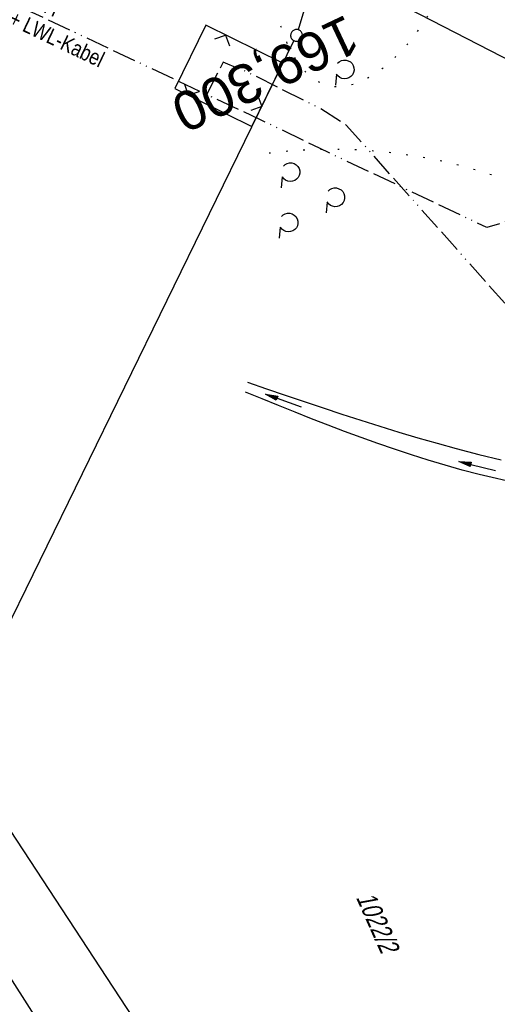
# Model space of a CAD drawing. Extents: x 509202 to 509841, y 456298 to 457260.
# Tile 33 of 56: x 509426 to 509487, y 456694 to 456820. Entities that reach past the tile are written whole.
import ezdxf
from ezdxf.enums import TextEntityAlignment as Align

# ---------------------------------------------------------------- set-up
doc = ezdxf.new("R2010")
doc.units = 0
doc.header["$LTSCALE"] = 10
doc.header["$MEASUREMENT"] = 0
for name, pattern in [('ACAD_ISO13W100', [36, 12, -3, 12, -3, 0, -3, 0, -3]), ('AUSGEZOGEN', [0]), ('LT00', [0]), ('LT07', [0.22, 0.02, -0.2]), ('LT17', [0.15, 0.1, -0.05])]:
    doc.linetypes.add(name, pattern=pattern)
doc.layers.get('0').update_dxf_attribs({"linetype": 'LT00'})
for name, color, linetype in [('--EK_ST-93-1', 30, 'LT17'), ('DFK_FLUR_NR', 250, 'LT00'), ('DFK_GZPKT', 250, 'LT00'), ('DFK_KATASTER', 250, 'LT00'), ('GASLTG', 250, 'ACAD_ISO13W100'), ('GASLTG_TEXT', 250, 'Continuous'), ('GEHOELZ_SYMB', 252, 'Continuous'), ('PFEIL', 140, 'AUSGEZOGEN'), ('STROM_FREILTG', 80, 'STROMFREILEITUNG'), ('V114_GEHOELZ', 250, 'LT07'), ('V114_GRABEN', 250, 'LT00'), ('V114_WALD', 250, 'LT07'), ('V114_ZAUN', 40, 'LT00')]:
    doc.layers.add(name, color=color, linetype=linetype)
doc.styles.add('Beschrift', font='ARIAL.TTF')
doc.styles.get("Standard").update_dxf_attribs({"font": 'ARIAL.TTF'})
doc.styles.add('Strom', font='txt-alt.shx')
doc.styles.add('Versorgungsltg', font='ARIAL.TTF', dxfattribs={"width": 0.8, "height": 2})
doc.linetypes.add('STROMFREILEITUNG', pattern='A,12.7,-5.5,["xx",Strom,S=2.5,R=0,X=-2.6,Y=-0.85],-4.35', length=22.55)

# ---------------------------------------------------------------- blocks, each defined once
blk = doc.blocks.new('SYMB7010')
at = {"color": 0, "linetype": 'ByBlock'}
for points in [[(-0.031408, 0.499213), (-0.093728, 0.49134), (-0.15457, 0.475719), (-0.212975, 0.452595), (-0.268021, 0.422333), (-0.31884, 0.385411), (-0.36463, 0.342411), (-0.40467, 0.29401), (-0.438329, 0.240973), (-0.465074, 0.184136), (-0.484486, 0.124395), (-0.496256, 0.062692), (-0.5002, 0)], [(-0.5002, 0), (-0.496256, -0.062692), (-0.484486, -0.124395), (-0.465075, -0.184136), (-0.438329, -0.240973), (-0.404671, -0.29401), (-0.36463, -0.342411), (-0.31884, -0.385411), (-0.268021, -0.422333), (-0.212975, -0.452595), (-0.154571, -0.475719), (-0.093728, -0.49134), (-0.031408, -0.499213), (0.031408, -0.499213)], [(0.5002, 0), (0.496256, 0.062692), (0.484485, 0.124395), (0.465074, 0.184136), (0.438329, 0.240973), (0.40467, 0.29401), (0.36463, 0.342411), (0.31884, 0.385411), (0.268021, 0.422333), (0.212975, 0.452595), (0.15457, 0.475719), (0.093728, 0.49134), (0.031408, 0.499213), (-0.031408, 0.499213)], [(0.031408, -0.499213), (0.093728, -0.491341), (0.15457, -0.475719), (0.212975, -0.452595), (0.268021, -0.422333), (0.31884, -0.385411), (0.36463, -0.342411), (0.404671, -0.294011), (0.438329, -0.240974), (0.465075, -0.184136), (0.484486, -0.124395), (0.496256, -0.062692), (0.500201, 0)]]:
    blk.add_lwpolyline(points, dxfattribs=at)
blk = doc.blocks.new('Pfreil3')
at = {"layer": 'PFEIL'}
blk.add_hatch(color=256, dxfattribs=at).paths.add_polyline_path([(-1.55, 0.27), (-1.55, -0.27), (0, 0)])
for p, q in [((-1.55, 0), (-4.83, 0)), ((-1.55, -0.27), (-1.55, 0.27)), ((-1.55, 0.27), (0, 0)), ((0, 0), (-1.55, -0.27))]:
    blk.add_line(p, q, dxfattribs=at)
blk = doc.blocks.new('GEHOELZ_SYMB')
at = {"layer": 'GEHOELZ_SYMB'}
blk.add_line((0, 0), (1.4, 0), dxfattribs=at)
blk.add_lwpolyline([(-1.39, 0.02), (-1.61, 0.22), (-1.78, 0.47), (-1.88, 0.76), (-1.9, 1.06), (-1.84, 1.36), (-1.72, 1.64), (-1.53, 1.87), (-1.28, 2.05), (-1, 2.16), (-0.7, 2.2), (-0.4, 2.16), (-0.12, 2.05), (0.13, 1.87), (0.32, 1.64), (0.44, 1.36), (0.5, 1.06), (0.48, 0.76), (0.38, 0.47), (0.21, 0.22), (-0.01, 0.02)], dxfattribs=at)
blk = doc.blocks.new('SYMB0024')
at = {"color": 0, "linetype": 'ByBlock'}
for p, q in [((-0.5, 0.5), (0, 0)), ((0, 0), (0.5, 0.5))]:
    blk.add_line(p, q, dxfattribs=at)

msp = doc.modelspace()

# ---------------------------------------------------------------- linework, layer by layer
at = {"layer": 'DFK_KATASTER'}
for p, q in [((509466.89, 456837.68), (509461.24, 456818.57)), ((509460.7, 456817.18), (509417.24, 456728.37)), ((509417.32, 456727.07), (509482.65, 456627.54)), ((509408.59, 456722.15), (509474.15, 456619.83))]:
    msp.add_line(p, q, dxfattribs=at)
at = {"layer": 'GASLTG', "ltscale": 0.025, "flags": 128}
for points in [[(509829.05, 456410.08), (509807.3, 456412.05), (509789.98, 456413.81), (509774.82, 456419.17), (509766.39, 456422.23), (509738.9, 456433.05), (509727.44, 456437.39), (509716.4, 456441.38), (509714.46, 456442.49), (509712.52, 456444.06), (509711.69, 456445.17), (509710.39, 456447.29), (509710.12, 456447.84), (509707.43, 456463.2), (509703.17, 456486.62), (509700.03, 456503.74), (509695.3, 456517.63), (509660.74, 456605.49), (509644.63, 456646.79), (509625.11, 456688.1), (509611.58, 456717.09), (509598.91, 456743.71), (509583.86, 456775.73), (509577.78, 456788.27), (509575.75, 456792.15), (509573.39, 456796.12), (509571.87, 456798.39), (509568.66, 456802.78), (509566.12, 456805.31), (509562.02, 456810.49), (509557.86, 456814.29), (509554.89, 456815.36), (509551.68, 456816.19), (509546.33, 456814.89), (509541.7, 456813.11), (509537.06, 456811.44), (509532.54, 456809.66), (509521.11, 456805.73), (509506.62, 456800.5), (509498.77, 456797.65), (509491.41, 456795.04), (509485.35, 456793.31), (509463.97, 456803.44), (509456.34, 456807.11), (509424.84, 456821.9), (509379.51, 456843.53), (509347.48, 456858.14), (509325.98, 456868.7), (509323.62, 456869.85)], [(509536.36, 456595.58), (509537.11, 456603.04), (509537.64, 456603.68), (509538.82, 456603.89), (509539.88, 456604), (509559.41, 456602.51), (509561.01, 456602.61), (509561.97, 456603.24), (509562.25, 456604.36), (509562.29, 456606.02), (509562.52, 456608.4), (509562.59, 456609.97), (509562.25, 456610.96), (509556.53, 456626.06), (509545.65, 456653.95), (509536.9, 456676.28), (509525.48, 456705.85), (509512.02, 456740.78), (509506.03, 456756.06), (509501.24, 456768.38), (509480.57, 456791.6), (509467.43, 456806.36), (509464.01, 456808.55), (509454.77, 456813.14), (509451.67, 456814.42), (509449.56, 456810.29)]]:
    msp.add_lwpolyline(points, dxfattribs=at)
at = {"layer": 'STROM_FREILTG', "ltscale": 0.05, "flags": 128}
msp.add_lwpolyline([(509307.84, 456905.16), (509434.89, 456842.13), (509714.67, 456698.28)], dxfattribs=at)
at = {"layer": 'V114_GEHOELZ', "flags": 128}
msp.add_lwpolyline([(509472.78, 456851.41), (509471.84, 456851.5), (509470.9, 456851.43), (509469.97, 456851.23), (509469.04, 456850.9), (509468.11, 456850.44), (509467.21, 456849.86), (509466.32, 456849.17), (509465.45, 456848.38), (509464.61, 456847.49), (509463.79, 456846.51), (509463.02, 456845.45), (509462.28, 456844.32), (509461.58, 456843.11), (509460.92, 456841.85), (509460.32, 456840.53), (509459.77, 456839.16), (509459.28, 456837.75), (509458.85, 456836.31), (509458.49, 456834.85), (509458.19, 456833.36), (509457.97, 456831.88), (509457.82, 456830.4), (509457.74, 456828.92), (509457.73, 456827.45), (509457.78, 456826), (509457.89, 456824.57), (509458.06, 456823.18), (509458.29, 456821.83), (509458.58, 456820.53), (509458.92, 456819.28), (509459.32, 456818.09), (509459.76, 456816.98), (509460.26, 456815.94), (509460.8, 456814.98), (509461.39, 456814.12), (509462.02, 456813.36), (509462.69, 456812.71), (509463.4, 456812.17), (509464.15, 456811.76), (509464.93, 456811.47), (509465.75, 456811.32), (509466.59, 456811.3), (509467.46, 456811.41), (509468.34, 456811.64), (509469.24, 456811.98), (509470.15, 456812.43), (509471.06, 456812.98), (509471.98, 456813.63), (509472.88, 456814.37), (509473.77, 456815.19), (509474.65, 456816.1), (509475.51, 456817.08), (509476.34, 456818.13), (509477.14, 456819.24), (509477.9, 456820.42), (509478.62, 456821.64), (509479.3, 456822.91), (509479.92, 456824.22), (509480.49, 456825.56), (509481, 456826.93), (509481.44, 456828.33), (509481.82, 456829.74), (509482.11, 456831.17), (509482.33, 456832.6), (509482.46, 456834.04), (509482.5, 456835.47), (509482.44, 456836.89)], dxfattribs=at)
at = {"layer": 'V114_GRABEN'}
for points in [[(509454.77, 456773.53), (509457.18, 456772.71), (509459.59, 456771.89), (509462, 456771.08), (509464.42, 456770.27), (509466.84, 456769.47), (509469.26, 456768.69), (509471.69, 456767.93), (509474.12, 456767.18), (509476.56, 456766.45), (509479.01, 456765.75), (509481.46, 456765.07), (509484.32, 456764.32), (509487.19, 456763.62)], [(509488.79, 456760.74), (509486.59, 456761.22), (509484.4, 456761.75), (509482.21, 456762.32), (509480.05, 456762.93), (509477.88, 456763.57), (509475.72, 456764.25), (509473.57, 456764.97), (509471.43, 456765.71), (509469.3, 456766.47), (509467.18, 456767.26), (509465.06, 456768.06), (509462.95, 456768.88), (509460.84, 456769.71), (509458.74, 456770.56), (509456.63, 456771.4), (509454.53, 456772.25)]]:
    msp.add_lwpolyline(points, dxfattribs=at)
at = {"layer": 'V114_WALD', "flags": 128}
msp.add_lwpolyline([(509540.75, 456696.74), (509540.05, 456698.96), (509539.36, 456701.19), (509538.65, 456703.41), (509537.94, 456705.63), (509537.21, 456707.84), (509536.46, 456710.05), (509535.7, 456712.25), (509534.9, 456714.44), (509534.2, 456716.32), (509533.48, 456718.2), (509532.74, 456720.07), (509531.99, 456721.94), (509531.23, 456723.8), (509530.47, 456725.66), (509529.7, 456727.52), (509528.93, 456729.38), (509527.54, 456732.76), (509526.17, 456736.13), (509524.79, 456739.51), (509523.43, 456742.9), (509522.06, 456746.28), (509520.7, 456749.66), (509502.01, 456792.19), (509500.1, 456793.42), (509498.14, 456794.6), (509496.15, 456795.7), (509494.12, 456796.73), (509492.05, 456797.69), (509489.95, 456798.57), (509487.83, 456799.39), (509485.67, 456800.13), (509483.49, 456800.79), (509481.29, 456801.38), (509479.07, 456801.89), (509476.83, 456802.32), (509474.58, 456802.67), (509472.32, 456802.95), (509470.05, 456803.15), (509467.78, 456803.26), (509465.5, 456803.3), (509463.22, 456803.26), (509460.95, 456803.14), (509458.68, 456802.94), (509456.42, 456802.66)], dxfattribs=at)
at = {"layer": 'V114_ZAUN'}
msp.add_lwpolyline([(509449.42, 456819.15), (509445.46, 456811.07), (509455.34, 456806.23), (509459.3, 456814.32)], close=True, dxfattribs=at)

# ---------------------------------------------------------------- block references
at = {"layer": 'DFK_GZPKT', "xscale": 1.500000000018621, "yscale": 1.5, "zscale": 1.5, "rotation": 264.7377099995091}
msp.add_blockref('SYMB7010', (509461.03, 456817.85), dxfattribs=at)
at = {"layer": 'GEHOELZ_SYMB', "rotation": 264.7377000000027}
for p in [(509466.13, 456812.9), (509459.2, 456799.77), (509464.93, 456796.56), (509458.96, 456793.34)]:
    msp.add_blockref('GEHOELZ_SYMB', p, dxfattribs=at)
at = {"layer": 'PFEIL'}
for p, rotation in [((509457.08, 456772.02), 160.3025280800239), ((509481.8, 456763.42), 165.9718615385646)]:
    msp.add_blockref('Pfreil3', p, dxfattribs=dict(at, rotation=rotation))
at = {"layer": 'V114_ZAUN', "zscale": 2.1}
for p, xscale, yscale, rotation in [((509451.97, 456817.9), -2.100000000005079, 2.099999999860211, 154.4856281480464), ((509447.18, 456810.23), 2.09999999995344, 2.099999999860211, 333.3595433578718), ((509456.58, 456808.75), -2.100000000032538, 2.099999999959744, 64.48562815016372)]:
    msp.add_blockref('SYMB0024', p, dxfattribs=dict(at, xscale=xscale, yscale=yscale, rotation=rotation))

# ---------------------------------------------------------------- texts
at = {"layer": '--EK_ST-93-1', "style": 'Beschrift'}
msp.add_text('169,300', height=5, rotation=-154.6716, dxfattribs=at).set_placement((509468.49, 456818.33), align=Align.MIDDLE_LEFT)
at = {"layer": 'DFK_FLUR_NR', "oblique": 13.754, "width": 0.75}
msp.add_text('1022/2', height=2.5, rotation=294.084, dxfattribs=at).set_placement((509468.6, 456707.73))
at = {"layer": 'GASLTG_TEXT', "insert": (509423.04, 456822.75), "char_height": 2, "attachment_point": 5, "rotation": 334.5146, "style": 'Versorgungsltg'}
msp.add_mtext('{\\fArial|b0|i0|c238|p34;MEGAL GmbH}\\PG DN 800 LNr.52 + LWL-Kabel', dxfattribs=at)

doc.saveas('drawing.dxf')
